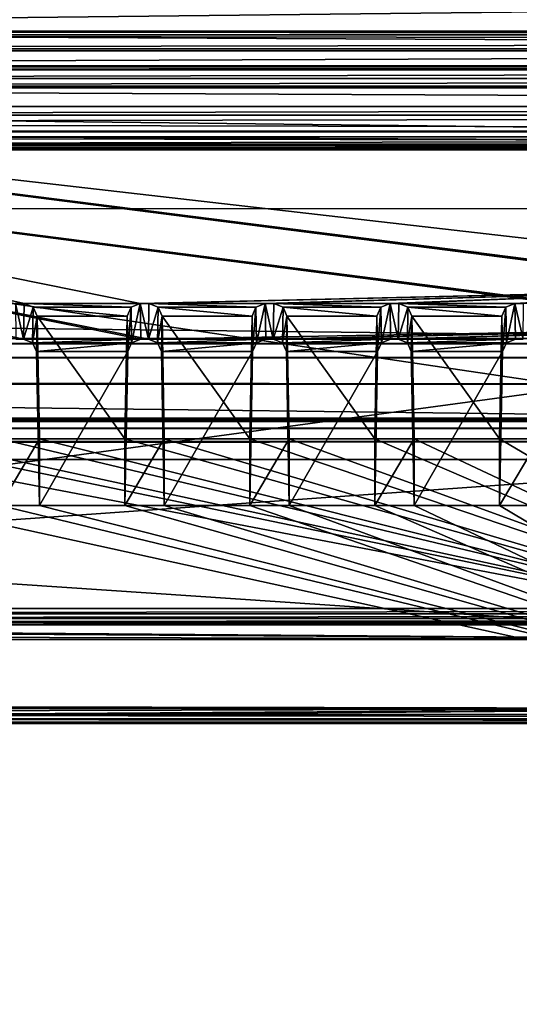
# Model space of a CAD drawing. Header units: metres. Extents: x -900 to 900, y -400 to 400.
# Tile 101 of 243: x -33 to -14, y -362 to -325. Entities that reach past the tile are written whole.
import ezdxf

# ---------------------------------------------------------------- set-up
doc = ezdxf.new("R2010")
doc.units = ezdxf.units.M

msp = doc.modelspace()

# ---------------------------------------------------------------- linework, layer by layer
at = {"layer": 'top'}
for points in [[(-666.448853, -328.81955, -84.922699), (-0.734328, -328.819641, -84.922089), (-633.088013, -321.170197, -136.149261)], [(-0.734328, -328.819641, -84.922089), (-0.734328, -321.170319, -136.148376), (-633.088013, -321.170197, -136.149261)], [(-665.332031, -331.521759, -87.090416), (-630.377197, -323.53772, -140.740814), (-0.734328, -324.140137, -136.572845)], [(-0.734328, -331.785187, -85.375465), (-665.332031, -331.521759, -87.090416), (-0.734328, -324.140137, -136.572845)], [(-699.015991, -336.711975, -35), (-0.734328, -336.711975, -35), (-666.448853, -328.81955, -84.922699)], [(-0.734328, -336.711975, -35), (-0.734328, -328.819641, -84.922089), (-666.448853, -328.81955, -84.922699)], [(-0.734328, -339.751312, -35), (-699.3302, -339.751312, -35), (-665.332031, -331.521759, -87.090416)], [(-0.734328, -331.785187, -85.375465), (-0.734328, -339.751312, -35), (-665.332031, -331.521759, -87.090416)], [(-699.821045, -336.912384, -33.767075), (-0.734328, -336.912384, -33.767075), (-699.015991, -336.711975, -35)], [(-699.821045, -336.912384, -33.767075), (-699.821045, -337.267792, -32.492775), (-0.734328, -336.912384, -33.767075)], [(-699.821045, -337.267792, -32.492775), (-0.734328, -337.447784, -32.089329), (-0.734328, -336.912384, -33.767075)], [(-0.734328, -336.912384, -33.767075), (-0.734328, -336.711975, -35), (-699.015991, -336.711975, -35)], [(-699.821045, -337.267792, -32.492775), (-699.821045, -337.89444, -31.327679), (-0.734328, -337.447784, -32.089329)], [(-699.821045, -337.89444, -31.327679), (-0.734328, -338.448273, -30.640034), (-0.734328, -337.447784, -32.089329)], [(-699.821045, -337.89444, -31.327679), (-699.821045, -338.761719, -30.328711), (-0.734328, -338.448273, -30.640034)], [(-699.821045, -338.761719, -30.328711), (-0.734328, -339.827301, -29.544678), (-0.734328, -338.448273, -30.640034)], [(-699.821045, -338.761719, -30.328711), (-699.821045, -339.827301, -29.544678), (-0.734328, -339.827301, -29.544678)], [(-699.821045, -339.827301, -29.544678), (-700.734314, -389.60788, -0.803848), (-0.734328, -389.60788, -0.803848)], [(-0.734328, -339.873474, -34.248688), (-699.821045, -339.873474, -34.248688), (-699.3302, -339.751312, -35)], [(-0.734328, -339.827301, -29.544678), (-699.821045, -339.827301, -29.544678), (-0.734328, -389.60788, -0.803848)], [(-699.821045, -340.363281, -33.032032), (-699.821045, -339.873474, -34.248688), (-0.734328, -340.140503, -33.411907)], [(-0.734328, -340.140503, -33.411907), (-699.821045, -339.873474, -34.248688), (-0.734328, -339.873474, -34.248688)], [(-0.734328, -339.751312, -35), (-0.734328, -339.873474, -34.248688), (-699.3302, -339.751312, -35)], [(-0.734328, -340.639496, -32.689068), (-699.821045, -340.363281, -33.032032), (-0.734328, -340.140503, -33.411907)], [(-699.821045, -341.327301, -32.142754), (-699.821045, -340.363281, -33.032032), (-0.734328, -340.639496, -32.689068)], [(-0.734328, -341.327301, -32.142754), (-699.821045, -341.327301, -32.142754), (-0.734328, -340.639496, -32.689068)], [(-699.821045, -341.327301, -32.142754), (-0.734328, -341.327301, -32.142754), (-700.734314, -391.111328, -3.399924)], [(-700.734314, -391.111328, -3.399924), (-0.734328, -341.327301, -32.142754), (-0.734328, -391.111328, -3.399924)]]:
    msp.add_3dface(points, dxfattribs=at)
at = {"layer": 'top012'}
for points in [[(-75.652283, -325.767609, -94.271553), (74.882805, -325.767609, -94.271553), (-80.981148, -325.012878, -99.389832)], [(-80.981148, -325.012878, -99.389832), (74.882805, -325.767609, -94.271553), (80.21167, -325.012878, -99.389832)], [(-80.981148, -325.150574, -100.059868), (-80.981148, -325.012878, -99.389832), (80.21167, -325.150574, -100.059868)], [(80.21167, -325.150574, -100.059868), (-80.981148, -325.012878, -99.389832), (80.21167, -325.012878, -99.389832)], [(-80.981148, -325.686737, -100.48465), (-80.981148, -325.150574, -100.059868), (80.21167, -325.381195, -100.319534)], [(80.21167, -325.381195, -100.319534), (-80.981148, -325.150574, -100.059868), (80.21167, -325.150574, -100.059868)], [(80.21167, -325.686737, -100.48465), (-80.981148, -325.686737, -100.48465), (80.21167, -325.381195, -100.319534)], [(-80.981148, -325.686737, -100.48465), (80.21167, -325.686737, -100.48465), (-81.09993, -326.335846, -100.700432)], [(80.21167, -325.686737, -100.48465), (80.330452, -326.335846, -100.700432), (-81.09993, -326.335846, -100.700432)], [(-4.511227, -334.839722, -96.768417), (-4.269755, -334.839722, -96.768417), (-75.652283, -325.767609, -94.271553)], [(-4.269755, -334.839722, -96.768417), (3.500281, -334.839722, -96.768417), (-75.652283, -325.767609, -94.271553)], [(-75.652283, -325.767609, -94.271553), (3.500281, -334.839722, -96.768417), (74.882805, -325.767609, -94.271553)], [(-32.795769, -335.384583, -96.918381), (-32.465557, -335.384583, -96.918381), (-75.652283, -325.767609, -94.271553)], [(-75.652283, -325.767609, -94.271553), (-32.465557, -335.384583, -96.918381), (-28.041668, -335.384583, -96.918381)], [(-75.652283, -325.767609, -94.271553), (-28.041668, -335.384583, -96.918381), (-4.752698, -334.839722, -96.768417)], [(-4.752698, -334.839722, -96.768417), (-4.511227, -334.839722, -96.768417), (-75.652283, -325.767609, -94.271553)], [(-81.798073, -326.377655, -100.416832), (81.028595, -326.377655, -100.416832), (-82.08474, -326.479523, -99.726166)], [(81.028595, -326.377655, -100.416832), (81.315262, -326.479523, -99.726166), (-82.08474, -326.479523, -99.726166)], [(-82.08474, -326.479523, -99.726166), (81.315262, -326.479523, -99.726166), (-73.882248, -326.814911, -97.45163)], [(-81.09993, -326.335846, -100.700432), (80.330452, -326.335846, -100.700432), (-81.798073, -326.377655, -100.416832)], [(80.330452, -326.335846, -100.700432), (81.028595, -326.377655, -100.416832), (-81.798073, -326.377655, -100.416832)], [(81.315262, -326.479523, -99.726166), (73.11277, -326.814911, -97.45163), (-73.882248, -326.814911, -97.45163)], [(73.11277, -327.106323, -97.531837), (-73.882248, -327.106323, -97.531837), (73.11277, -326.814911, -97.45163)], [(-73.882248, -327.106323, -97.531837), (-73.882248, -326.814911, -97.45163), (73.11277, -326.814911, -97.45163)], [(-80.981148, -327.883911, -79.919632), (80.21167, -327.883911, -79.919632), (-75.675728, -327.17569, -84.722496)], [(74.90625, -327.17569, -84.722496), (-4.249574, -336.33374, -87.590385), (-75.675728, -327.17569, -84.722496)], [(-4.249574, -336.33374, -87.590385), (-4.491045, -336.33374, -87.590385), (-75.675728, -327.17569, -84.722496)], [(-75.675728, -327.17569, -84.722496), (-4.491045, -336.33374, -87.590385), (-4.732517, -336.33374, -87.590385)], [(-4.732517, -336.33374, -87.590385), (-27.734051, -336.741272, -87.718002), (-75.675728, -327.17569, -84.722496)], [(-27.734051, -336.741272, -87.718002), (-28.019075, -336.741272, -87.718002), (-75.675728, -327.17569, -84.722496)], [(-75.675728, -327.17569, -84.722496), (-28.019075, -336.741272, -87.718002), (-32.488152, -336.741272, -87.718002)], [(-32.488152, -336.741272, -87.718002), (-32.773174, -336.741272, -87.718002), (-75.675728, -327.17569, -84.722496)], [(-75.675728, -327.17569, -84.722496), (80.21167, -327.883911, -79.919632), (74.90625, -327.17569, -84.722496)], [(-73.521225, -347.001709, -103.007545), (-73.882248, -327.106323, -97.531837), (73.11277, -327.106323, -97.531837)], [(72.751755, -347.001709, -103.007545), (-73.521225, -347.001709, -103.007545), (73.11277, -327.106323, -97.531837)], [(-80.981148, -327.883911, -79.919632), (-80.981148, -328.209137, -79.317848), (80.21167, -327.883911, -79.919632)], [(-80.981148, -328.209137, -79.317848), (80.21167, -328.209137, -79.317848), (80.21167, -327.883911, -79.919632)], [(-80.981148, -328.209137, -79.317848), (-80.981148, -328.504883, -79.135811), (80.21167, -328.209137, -79.317848)], [(-80.981148, -328.504883, -79.135811), (80.21167, -328.845093, -79.06591), (80.21167, -328.209137, -79.317848)], [(-80.981148, -328.504883, -79.135811), (-80.981148, -328.845093, -79.06591), (80.21167, -328.845093, -79.06591)], [(81.315262, -329.385193, -80.020943), (-82.08474, -329.385193, -80.020943), (73.137299, -329.031372, -82.420479)], [(-82.08474, -329.385193, -80.020943), (-73.906776, -329.031372, -82.420479), (73.137299, -329.031372, -82.420479)], [(-81.09993, -329.52887, -79.046669), (80.330452, -329.52887, -79.046669), (-80.981148, -328.845093, -79.06591)], [(80.330452, -329.52887, -79.046669), (80.21167, -328.845093, -79.06591), (-80.981148, -328.845093, -79.06591)], [(73.137299, -329.031372, -82.420479), (-73.906776, -329.031372, -82.420479), (73.137299, -329.321228, -82.511246)], [(-73.906776, -329.031372, -82.420479), (-73.906776, -329.321228, -82.511246), (73.137299, -329.321228, -82.511246)], [(-81.798073, -329.48703, -79.330269), (-82.08474, -329.385193, -80.020943), (81.315262, -329.385193, -80.020943)], [(81.028595, -329.48703, -79.330269), (-81.798073, -329.48703, -79.330269), (81.315262, -329.385193, -80.020943)], [(-81.09993, -329.52887, -79.046669), (-81.798073, -329.48703, -79.330269), (81.028595, -329.48703, -79.330269)], [(80.330452, -329.52887, -79.046669), (-81.09993, -329.52887, -79.046669), (81.028595, -329.48703, -79.330269)], [(73.137299, -329.321228, -82.511246), (-73.906776, -329.321228, -82.511246), (72.741257, -351.030212, -89.309532)], [(-73.906776, -329.321228, -82.511246), (-73.510727, -351.030212, -89.309532), (72.741257, -351.030212, -89.309532)], [(-28.041668, -335.384583, -96.918381), (-27.711458, -335.384583, -96.918381), (-4.752698, -334.839722, -96.768417)], [(-4.752698, -334.839722, -96.768417), (-27.711458, -335.384583, -96.918381), (-23.287567, -335.384583, -96.918381)], [(-23.287567, -335.384583, -96.918381), (-22.957359, -335.384583, -96.918381), (-4.752698, -334.839722, -96.768417)], [(-22.957359, -335.384583, -96.918381), (-18.533468, -335.384583, -96.918381), (-4.752698, -334.839722, -96.768417)], [(-4.752698, -334.839722, -96.768417), (-18.533468, -335.384583, -96.918381), (-18.203259, -335.384583, -96.918381)], [(-18.203259, -335.384583, -96.918381), (-13.779367, -335.384583, -96.918381), (-4.752698, -334.839722, -96.768417)], [(-13.779367, -335.384583, -96.918381), (-13.449159, -335.384583, -96.918381), (-4.752698, -334.839722, -96.768417)], [(-32.773174, -336.741272, -87.718002), (-32.488152, -336.741272, -87.718002), (-32.795769, -335.384583, -96.918381)], [(-32.488152, -336.741272, -87.718002), (-32.465557, -335.384583, -96.918381), (-32.795769, -335.384583, -96.918381)], [(-32.115028, -335.523895, -96.956726), (-32.465557, -335.384583, -96.918381), (-32.488152, -336.741272, -87.718002)], [(-32.137611, -336.879822, -87.761391), (-32.115028, -335.523895, -96.956726), (-32.488152, -336.741272, -87.718002)], [(-32.465557, -335.384583, -96.918381), (-28.392197, -335.523895, -96.956726), (-28.041668, -335.384583, -96.918381)], [(-32.465557, -335.384583, -96.918381), (-32.115028, -335.523895, -96.956726), (-28.392197, -335.523895, -96.956726)], [(-31.965485, -335.861908, -97.049751), (-32.115028, -335.523895, -96.956726), (-32.137611, -336.879822, -87.761391)], [(-32.115028, -335.523895, -96.956726), (-28.54174, -335.861908, -97.049751), (-28.392197, -335.523895, -96.956726)], [(-32.115028, -335.523895, -96.956726), (-31.965485, -335.861908, -97.049751), (-28.54174, -335.861908, -97.049751)], [(-28.54174, -335.861908, -97.049751), (-28.519192, -337.216003, -87.866669), (-28.392197, -335.523895, -96.956726)], [(-28.519192, -337.216003, -87.866669), (-28.369617, -336.879822, -87.761391), (-28.392197, -335.523895, -96.956726)], [(-28.392197, -335.523895, -96.956726), (-28.369617, -336.879822, -87.761391), (-28.041668, -335.384583, -96.918381)], [(-28.369617, -336.879822, -87.761391), (-28.019075, -336.741272, -87.718002), (-28.041668, -335.384583, -96.918381)], [(-28.019075, -336.741272, -87.718002), (-27.734051, -336.741272, -87.718002), (-28.041668, -335.384583, -96.918381)], [(-27.734051, -336.741272, -87.718002), (-27.711458, -335.384583, -96.918381), (-28.041668, -335.384583, -96.918381)], [(-27.360929, -335.523895, -96.956726), (-27.711458, -335.384583, -96.918381), (-27.734051, -336.741272, -87.718002)], [(-27.383509, -336.879822, -87.761391), (-27.360929, -335.523895, -96.956726), (-27.734051, -336.741272, -87.718002)], [(-27.711458, -335.384583, -96.918381), (-23.638096, -335.523895, -96.956726), (-23.287567, -335.384583, -96.918381)], [(-27.711458, -335.384583, -96.918381), (-27.360929, -335.523895, -96.956726), (-23.638096, -335.523895, -96.956726)], [(-27.211386, -335.861908, -97.049751), (-27.360929, -335.523895, -96.956726), (-27.383509, -336.879822, -87.761391)], [(-27.360929, -335.523895, -96.956726), (-23.787642, -335.861908, -97.049751), (-23.638096, -335.523895, -96.956726)], [(-27.360929, -335.523895, -96.956726), (-27.211386, -335.861908, -97.049751), (-23.787642, -335.861908, -97.049751)], [(-23.787642, -335.861908, -97.049751), (-23.765091, -337.216003, -87.866669), (-23.638096, -335.523895, -96.956726)], [(-23.765091, -337.216003, -87.866669), (-23.615517, -336.879822, -87.761391), (-23.638096, -335.523895, -96.956726)], [(-23.638096, -335.523895, -96.956726), (-23.615517, -336.879822, -87.761391), (-23.287567, -335.384583, -96.918381)], [(-23.615517, -336.879822, -87.761391), (-23.264975, -336.741272, -87.718002), (-23.287567, -335.384583, -96.918381)], [(-23.264975, -336.741272, -87.718002), (-22.97995, -336.741272, -87.718002), (-23.287567, -335.384583, -96.918381)], [(-22.97995, -336.741272, -87.718002), (-22.957359, -335.384583, -96.918381), (-23.287567, -335.384583, -96.918381)], [(-22.606831, -335.523895, -96.956726), (-22.957359, -335.384583, -96.918381), (-22.97995, -336.741272, -87.718002)], [(-22.62941, -336.879822, -87.761391), (-22.606831, -335.523895, -96.956726), (-22.97995, -336.741272, -87.718002)], [(-18.533468, -335.384583, -96.918381), (-22.957359, -335.384583, -96.918381), (-18.883997, -335.523895, -96.956726)], [(-22.957359, -335.384583, -96.918381), (-22.606831, -335.523895, -96.956726), (-18.883997, -335.523895, -96.956726)], [(-22.457285, -335.861908, -97.049751), (-22.606831, -335.523895, -96.956726), (-22.62941, -336.879822, -87.761391)], [(-18.883997, -335.523895, -96.956726), (-22.606831, -335.523895, -96.956726), (-19.033541, -335.861908, -97.049751)], [(-22.606831, -335.523895, -96.956726), (-22.457285, -335.861908, -97.049751), (-19.033541, -335.861908, -97.049751)], [(-19.033541, -335.861908, -97.049751), (-19.010992, -337.216003, -87.866669), (-18.883997, -335.523895, -96.956726)], [(-19.010992, -337.216003, -87.866669), (-18.861416, -336.879822, -87.761391), (-18.883997, -335.523895, -96.956726)], [(-18.883997, -335.523895, -96.956726), (-18.861416, -336.879822, -87.761391), (-18.533468, -335.384583, -96.918381)], [(-18.861416, -336.879822, -87.761391), (-18.510876, -336.741272, -87.718002), (-18.533468, -335.384583, -96.918381)], [(-18.510876, -336.741272, -87.718002), (-18.225851, -336.741272, -87.718002), (-18.533468, -335.384583, -96.918381)], [(-18.225851, -336.741272, -87.718002), (-18.203259, -335.384583, -96.918381), (-18.533468, -335.384583, -96.918381)], [(-17.85273, -335.523895, -96.956726), (-18.203259, -335.384583, -96.918381), (-18.225851, -336.741272, -87.718002)], [(-17.875309, -336.879822, -87.761391), (-17.85273, -335.523895, -96.956726), (-18.225851, -336.741272, -87.718002)], [(-17.85273, -335.523895, -96.956726), (-14.129896, -335.523895, -96.956726), (-18.203259, -335.384583, -96.918381)], [(-14.129896, -335.523895, -96.956726), (-13.779367, -335.384583, -96.918381), (-18.203259, -335.384583, -96.918381)], [(-17.703186, -335.861908, -97.049751), (-17.85273, -335.523895, -96.956726), (-17.875309, -336.879822, -87.761391)], [(-17.703186, -335.861908, -97.049751), (-14.279441, -335.861908, -97.049751), (-17.85273, -335.523895, -96.956726)], [(-14.279441, -335.861908, -97.049751), (-14.129896, -335.523895, -96.956726), (-17.85273, -335.523895, -96.956726)], [(-14.279441, -335.861908, -97.049751), (-14.256891, -337.216003, -87.866669), (-14.129896, -335.523895, -96.956726)], [(-14.256891, -337.216003, -87.866669), (-14.107317, -336.879822, -87.761391), (-14.129896, -335.523895, -96.956726)], [(-14.129896, -335.523895, -96.956726), (-14.107317, -336.879822, -87.761391), (-13.779367, -335.384583, -96.918381)], [(-14.107317, -336.879822, -87.761391), (-13.756776, -336.741272, -87.718002), (-13.779367, -335.384583, -96.918381)], [(-13.756776, -336.741272, -87.718002), (-13.47175, -336.741272, -87.718002), (-13.779367, -335.384583, -96.918381)], [(-13.47175, -336.741272, -87.718002), (-13.449159, -335.384583, -96.918381), (-13.779367, -335.384583, -96.918381)], [(-31.988035, -337.216003, -87.866669), (-31.965485, -335.861908, -97.049751), (-32.137611, -336.879822, -87.761391)], [(-31.965485, -335.861908, -97.049751), (-31.988035, -337.216003, -87.866669), (-31.880816, -343.078796, -89.702637)], [(-31.965485, -335.861908, -97.049751), (-28.626411, -340.539459, -98.337128), (-28.54174, -335.861908, -97.049751)], [(-31.965485, -335.861908, -97.049751), (-31.880816, -340.539459, -98.337128), (-28.626411, -340.539459, -98.337128)], [(-31.880816, -340.539459, -98.337128), (-31.965485, -335.861908, -97.049751), (-31.880816, -343.078796, -89.702637)], [(-28.519192, -337.216003, -87.866669), (-28.54174, -335.861908, -97.049751), (-28.626411, -340.539459, -98.337128)], [(-27.233934, -337.216003, -87.866669), (-27.211386, -335.861908, -97.049751), (-27.383509, -336.879822, -87.761391)], [(-27.211386, -335.861908, -97.049751), (-27.233934, -337.216003, -87.866669), (-27.126715, -343.078796, -89.702637)], [(-27.211386, -335.861908, -97.049751), (-23.872311, -340.539459, -98.337128), (-23.787642, -335.861908, -97.049751)], [(-27.211386, -335.861908, -97.049751), (-27.126715, -340.539459, -98.337128), (-23.872311, -340.539459, -98.337128)], [(-27.126715, -340.539459, -98.337128), (-27.211386, -335.861908, -97.049751), (-27.126715, -343.078796, -89.702637)], [(-23.765091, -337.216003, -87.866669), (-23.787642, -335.861908, -97.049751), (-23.872311, -340.539459, -98.337128)], [(-22.479836, -337.216003, -87.866669), (-22.457285, -335.861908, -97.049751), (-22.62941, -336.879822, -87.761391)], [(-22.457285, -335.861908, -97.049751), (-22.479836, -337.216003, -87.866669), (-22.372616, -343.078796, -89.702637)], [(-19.033541, -335.861908, -97.049751), (-22.457285, -335.861908, -97.049751), (-19.11821, -340.539459, -98.337128)], [(-22.457285, -335.861908, -97.049751), (-22.372616, -340.539459, -98.337128), (-19.11821, -340.539459, -98.337128)], [(-22.372616, -340.539459, -98.337128), (-22.457285, -335.861908, -97.049751), (-22.372616, -343.078796, -89.702637)], [(-19.010992, -337.216003, -87.866669), (-19.033541, -335.861908, -97.049751), (-19.11821, -340.539459, -98.337128)], [(-17.725735, -337.216003, -87.866669), (-17.703186, -335.861908, -97.049751), (-17.875309, -336.879822, -87.761391)], [(-17.703186, -335.861908, -97.049751), (-17.725735, -337.216003, -87.866669), (-17.618515, -343.078796, -89.702637)], [(-17.618515, -340.539459, -98.337128), (-14.364111, -340.539459, -98.337128), (-17.703186, -335.861908, -97.049751)], [(-14.364111, -340.539459, -98.337128), (-14.279441, -335.861908, -97.049751), (-17.703186, -335.861908, -97.049751)], [(-17.618515, -340.539459, -98.337128), (-17.703186, -335.861908, -97.049751), (-17.618515, -343.078796, -89.702637)], [(-14.256891, -337.216003, -87.866669), (-14.279441, -335.861908, -97.049751), (-14.364111, -340.539459, -98.337128)], [(-4.732517, -336.33374, -87.590385), (-23.264975, -336.741272, -87.718002), (-27.734051, -336.741272, -87.718002)], [(-22.97995, -336.741272, -87.718002), (-23.264975, -336.741272, -87.718002), (-4.732517, -336.33374, -87.590385)], [(-18.510876, -336.741272, -87.718002), (-22.97995, -336.741272, -87.718002), (-4.732517, -336.33374, -87.590385)], [(-4.732517, -336.33374, -87.590385), (-18.225851, -336.741272, -87.718002), (-18.510876, -336.741272, -87.718002)], [(-13.756776, -336.741272, -87.718002), (-18.225851, -336.741272, -87.718002), (-4.732517, -336.33374, -87.590385)], [(-13.47175, -336.741272, -87.718002), (-13.756776, -336.741272, -87.718002), (-4.732517, -336.33374, -87.590385)], [(-28.019075, -336.741272, -87.718002), (-32.137611, -336.879822, -87.761391), (-32.488152, -336.741272, -87.718002)], [(-28.019075, -336.741272, -87.718002), (-28.369617, -336.879822, -87.761391), (-32.137611, -336.879822, -87.761391)], [(-28.369617, -336.879822, -87.761391), (-31.988035, -337.216003, -87.866669), (-32.137611, -336.879822, -87.761391)], [(-28.369617, -336.879822, -87.761391), (-28.519192, -337.216003, -87.866669), (-31.988035, -337.216003, -87.866669)], [(-23.264975, -336.741272, -87.718002), (-27.383509, -336.879822, -87.761391), (-27.734051, -336.741272, -87.718002)], [(-23.264975, -336.741272, -87.718002), (-23.615517, -336.879822, -87.761391), (-27.383509, -336.879822, -87.761391)], [(-23.615517, -336.879822, -87.761391), (-27.233934, -337.216003, -87.866669), (-27.383509, -336.879822, -87.761391)], [(-23.615517, -336.879822, -87.761391), (-23.765091, -337.216003, -87.866669), (-27.233934, -337.216003, -87.866669)], [(-22.62941, -336.879822, -87.761391), (-22.97995, -336.741272, -87.718002), (-18.510876, -336.741272, -87.718002)], [(-18.861416, -336.879822, -87.761391), (-22.62941, -336.879822, -87.761391), (-18.510876, -336.741272, -87.718002)], [(-22.479836, -337.216003, -87.866669), (-22.62941, -336.879822, -87.761391), (-18.861416, -336.879822, -87.761391)], [(-19.010992, -337.216003, -87.866669), (-22.479836, -337.216003, -87.866669), (-18.861416, -336.879822, -87.761391)], [(-18.225851, -336.741272, -87.718002), (-13.756776, -336.741272, -87.718002), (-17.875309, -336.879822, -87.761391)], [(-13.756776, -336.741272, -87.718002), (-14.107317, -336.879822, -87.761391), (-17.875309, -336.879822, -87.761391)], [(-17.875309, -336.879822, -87.761391), (-14.107317, -336.879822, -87.761391), (-17.725735, -337.216003, -87.866669)], [(-14.107317, -336.879822, -87.761391), (-14.256891, -337.216003, -87.866669), (-17.725735, -337.216003, -87.866669)], [(-28.519192, -337.216003, -87.866669), (-31.880816, -343.078796, -89.702637), (-31.988035, -337.216003, -87.866669)], [(-28.519192, -337.216003, -87.866669), (-28.626411, -343.078796, -89.702637), (-31.880816, -343.078796, -89.702637)], [(-28.626411, -343.078796, -89.702637), (-28.519192, -337.216003, -87.866669), (-28.626411, -340.539459, -98.337128)], [(-23.765091, -337.216003, -87.866669), (-27.126715, -343.078796, -89.702637), (-27.233934, -337.216003, -87.866669)], [(-23.765091, -337.216003, -87.866669), (-23.872311, -343.078796, -89.702637), (-27.126715, -343.078796, -89.702637)], [(-23.872311, -343.078796, -89.702637), (-23.765091, -337.216003, -87.866669), (-23.872311, -340.539459, -98.337128)], [(-22.372616, -343.078796, -89.702637), (-22.479836, -337.216003, -87.866669), (-19.010992, -337.216003, -87.866669)], [(-19.11821, -343.078796, -89.702637), (-22.372616, -343.078796, -89.702637), (-19.010992, -337.216003, -87.866669)], [(-19.11821, -343.078796, -89.702637), (-19.010992, -337.216003, -87.866669), (-19.11821, -340.539459, -98.337128)], [(-17.725735, -337.216003, -87.866669), (-14.256891, -337.216003, -87.866669), (-17.618515, -343.078796, -89.702637)], [(-14.256891, -337.216003, -87.866669), (-14.364111, -343.078796, -89.702637), (-17.618515, -343.078796, -89.702637)], [(-14.364111, -343.078796, -89.702637), (-14.256891, -337.216003, -87.866669), (-14.364111, -340.539459, -98.337128)], [(-1.375246, -348.18335, -100.730858), (-41.389015, -340.539459, -98.337128), (-73.72081, -343.319763, -99.207802)], [(-38.134609, -340.539459, -98.337128), (-41.389015, -340.539459, -98.337128), (-1.375246, -348.18335, -100.730858)], [(-36.634914, -340.539459, -98.337128), (-38.134609, -340.539459, -98.337128), (-1.375246, -348.18335, -100.730858)], [(-1.375246, -348.18335, -100.730858), (-33.380512, -340.539459, -98.337128), (-36.634914, -340.539459, -98.337128)], [(-33.380512, -340.539459, -98.337128), (-31.880816, -340.539459, -98.337128), (-33.380512, -343.078796, -89.702637)], [(-31.880816, -340.539459, -98.337128), (-31.880816, -343.078796, -89.702637), (-33.380512, -343.078796, -89.702637)], [(-31.880816, -340.539459, -98.337128), (-33.380512, -340.539459, -98.337128), (-1.375246, -348.18335, -100.730858)], [(-28.626411, -340.539459, -98.337128), (-31.880816, -340.539459, -98.337128), (-1.375246, -348.18335, -100.730858)], [(-28.626411, -340.539459, -98.337128), (-27.126715, -340.539459, -98.337128), (-28.626411, -343.078796, -89.702637)], [(-27.126715, -340.539459, -98.337128), (-27.126715, -343.078796, -89.702637), (-28.626411, -343.078796, -89.702637)], [(-1.375246, -348.18335, -100.730858), (-27.126715, -340.539459, -98.337128), (-28.626411, -340.539459, -98.337128)], [(-23.872311, -340.539459, -98.337128), (-27.126715, -340.539459, -98.337128), (-1.375246, -348.18335, -100.730858)], [(-23.872311, -340.539459, -98.337128), (-22.372616, -340.539459, -98.337128), (-23.872311, -343.078796, -89.702637)], [(-22.372616, -340.539459, -98.337128), (-22.372616, -343.078796, -89.702637), (-23.872311, -343.078796, -89.702637)], [(-22.372616, -340.539459, -98.337128), (-23.872311, -340.539459, -98.337128), (-1.375246, -348.18335, -100.730858)], [(-1.375246, -348.18335, -100.730858), (-19.11821, -340.539459, -98.337128), (-22.372616, -340.539459, -98.337128)], [(-19.11821, -340.539459, -98.337128), (-17.618515, -340.539459, -98.337128), (-19.11821, -343.078796, -89.702637)], [(-17.618515, -340.539459, -98.337128), (-17.618515, -343.078796, -89.702637), (-19.11821, -343.078796, -89.702637)], [(-17.618515, -340.539459, -98.337128), (-19.11821, -340.539459, -98.337128), (-1.375246, -348.18335, -100.730858)], [(-14.364111, -340.539459, -98.337128), (-17.618515, -340.539459, -98.337128), (-1.375246, -348.18335, -100.730858)], [(-14.364111, -340.539459, -98.337128), (-12.864415, -340.539459, -98.337128), (-14.364111, -343.078796, -89.702637)], [(-12.864415, -340.539459, -98.337128), (-12.864415, -343.078796, -89.702637), (-14.364111, -343.078796, -89.702637)], [(-1.375246, -348.18335, -100.730858), (-12.864415, -340.539459, -98.337128), (-14.364111, -340.539459, -98.337128)], [(-73.72081, -343.319763, -99.207802), (-73.72467, -348.18335, -100.730858), (-1.375246, -348.18335, -100.730858)], [(-73.511017, -350.661682, -91.789635), (-36.634914, -343.078796, -89.702637), (-1.375246, -350.801575, -91.82814)], [(-1.375246, -350.801575, -91.82814), (-36.634914, -343.078796, -89.702637), (-33.380512, -343.078796, -89.702637)], [(-33.380512, -343.078796, -89.702637), (-31.880816, -343.078796, -89.702637), (-1.375246, -350.801575, -91.82814)], [(-31.880816, -343.078796, -89.702637), (-28.626411, -343.078796, -89.702637), (-1.375246, -350.801575, -91.82814)], [(-1.375246, -350.801575, -91.82814), (-28.626411, -343.078796, -89.702637), (-27.126715, -343.078796, -89.702637)], [(-27.126715, -343.078796, -89.702637), (-23.872311, -343.078796, -89.702637), (-1.375246, -350.801575, -91.82814)], [(-23.872311, -343.078796, -89.702637), (-22.372616, -343.078796, -89.702637), (-1.375246, -350.801575, -91.82814)], [(-1.375246, -350.801575, -91.82814), (-22.372616, -343.078796, -89.702637), (-19.11821, -343.078796, -89.702637)], [(-19.11821, -343.078796, -89.702637), (-17.618515, -343.078796, -89.702637), (-1.375246, -350.801575, -91.82814)], [(-17.618515, -343.078796, -89.702637), (-14.364111, -343.078796, -89.702637), (-1.375246, -350.801575, -91.82814)], [(-1.375246, -350.801575, -91.82814), (-14.364111, -343.078796, -89.702637), (-12.864415, -343.078796, -89.702637)], [(72.751755, -347.194153, -103.021889), (-73.521225, -347.194153, -103.021889), (72.751755, -347.001709, -103.007545)], [(-73.521225, -347.194153, -103.021889), (-73.521225, -347.001709, -103.007545), (72.751755, -347.001709, -103.007545)], [(72.751755, -347.377655, -102.962303), (-73.521225, -347.377655, -102.962303), (72.751755, -347.194153, -103.021889)], [(-73.521225, -347.377655, -102.962303), (-73.521225, -347.194153, -103.021889), (72.751755, -347.194153, -103.021889)], [(72.751755, -347.524963, -102.837669), (-73.521225, -347.524963, -102.837669), (72.751755, -347.377655, -102.962303)], [(-73.521225, -347.524963, -102.837669), (-73.521225, -347.377655, -102.962303), (72.751755, -347.377655, -102.962303)], [(72.751755, -347.614075, -102.666542), (-73.521225, -347.614075, -102.666542), (72.751755, -347.524963, -102.837669)], [(-73.521225, -347.614075, -102.666542), (-73.521225, -347.524963, -102.837669), (72.751755, -347.524963, -102.837669)], [(-76.706688, -347.987, -101.398575), (-75.245689, -347.711029, -102.336967), (-1.375246, -348.18335, -100.730858)], [(-1.375246, -348.18335, -100.730858), (-75.245689, -347.711029, -102.336967), (-73.521225, -347.614075, -102.666542)], [(-1.375246, -348.18335, -100.730858), (-73.521225, -347.614075, -102.666542), (72.751755, -347.614075, -102.666542)], [(-73.72467, -348.18335, -100.730858), (-76.706688, -347.987, -101.398575), (-1.375246, -348.18335, -100.730858)], [(-1.375246, -350.801575, -91.82814), (-75.141357, -351.27417, -90.221176), (-76.688385, -350.989777, -91.188232)], [(-76.688385, -350.989777, -91.188232), (-73.511017, -350.801575, -91.82814), (-1.375246, -350.801575, -91.82814)], [(-73.510727, -351.360474, -89.927757), (-75.141357, -351.27417, -90.221176), (-1.375246, -350.801575, -91.82814)], [(-73.511017, -350.801575, -91.82814), (-73.511017, -350.661682, -91.789635), (-1.375246, -350.801575, -91.82814)], [(72.741257, -351.360474, -89.927757), (-73.510727, -351.360474, -89.927757), (0.605772, -350.801575, -91.82814)], [(0.605772, -350.801575, -91.82814), (-73.510727, -351.360474, -89.927757), (-1.375246, -350.801575, -91.82814)], [(-73.510727, -351.199768, -89.401642), (72.741257, -351.199768, -89.401642), (-73.510727, -351.030212, -89.309532)], [(72.741257, -351.199768, -89.401642), (72.741257, -351.030212, -89.309532), (-73.510727, -351.030212, -89.309532)], [(-73.510727, -351.321808, -89.551086), (72.741257, -351.321808, -89.551086), (-73.510727, -351.199768, -89.401642)], [(72.741257, -351.321808, -89.551086), (72.741257, -351.199768, -89.401642), (-73.510727, -351.199768, -89.401642)], [(-73.510727, -351.378174, -89.735619), (72.741257, -351.378174, -89.735619), (-73.510727, -351.321808, -89.551086)], [(72.741257, -351.378174, -89.735619), (72.741257, -351.321808, -89.551086), (-73.510727, -351.321808, -89.551086)], [(-73.510727, -351.360474, -89.927757), (72.741257, -351.360474, -89.927757), (-73.510727, -351.378174, -89.735619)], [(72.741257, -351.360474, -89.927757), (72.741257, -351.378174, -89.735619), (-73.510727, -351.378174, -89.735619)]]:
    msp.add_3dface(points, dxfattribs=at)

doc.saveas('drawing.dxf')
